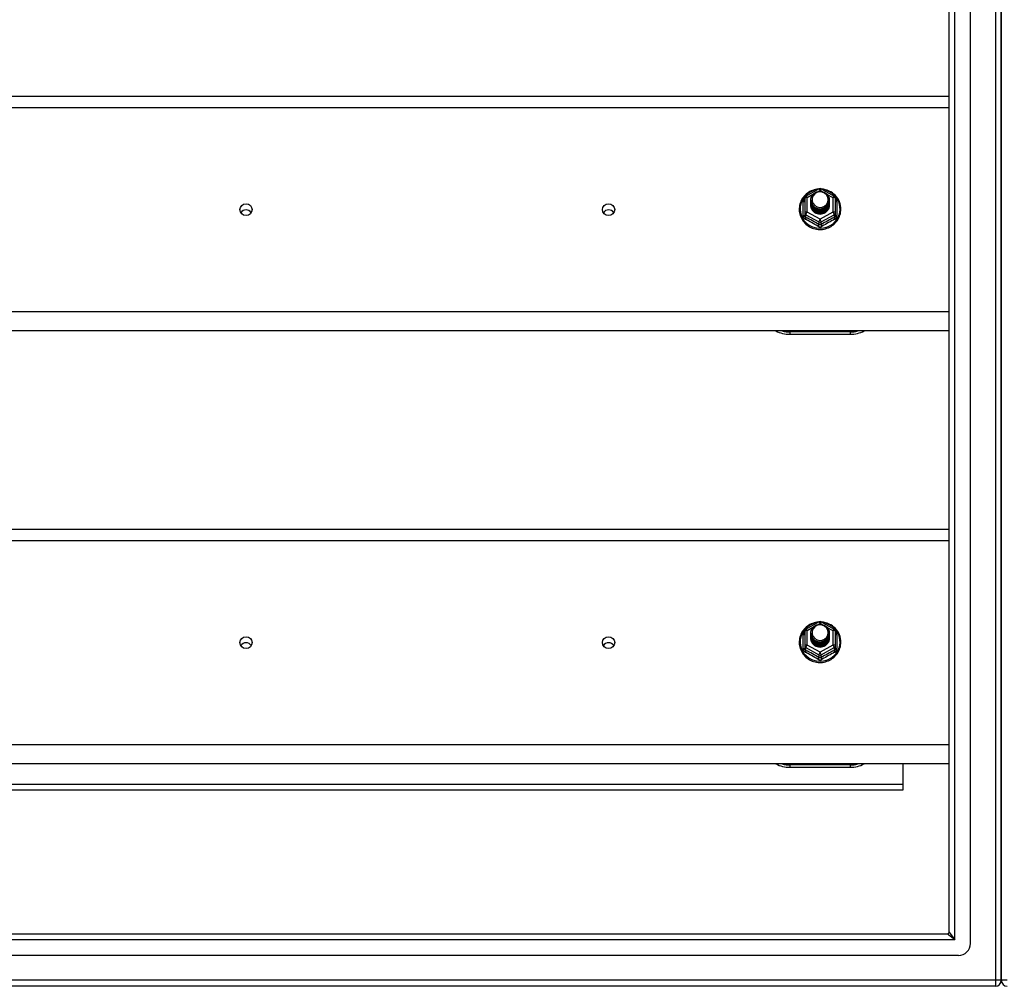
# Model space of a CAD drawing. Header units: inches. Extents: x 72 to 180, y 48 to 83.
# Tile 19 of 28: x 110 to 126, y 49 to 65. Entities that reach past the tile are written whole.
import ezdxf

# ---------------------------------------------------------------- set-up
doc = ezdxf.new("R2010")
doc.units = ezdxf.units.IN
doc.header["$MEASUREMENT"] = 0
doc.layers.add('Visible Edges(ANSI)', color=7, linetype='Continuous', lineweight=25)
doc.layers.add('Visible Tangent Edges(ANSI)', color=7, linetype='Continuous', lineweight=25)

msp = doc.modelspace()

# ---------------------------------------------------------------- linework, layer by layer
at = {"layer": 'Visible Edges(ANSI)'}
for p, q in [((125.569, 50.11), (125.569, 80.693)), ((125.215, 50.299), (125.215, 80.504)), ((126.081, 80.527), (126.081, 50.276)), ((126.081, 50.276), (126.081, 80.527)), ((94.081, 64.135), (125.215, 64.135)), ((122.847, 62.481), (123.062, 62.601)), ((123.1, 62.601), (123.314, 62.481)), ((122.827, 62.447), (122.827, 62.207)), ((122.927, 62.416), (122.927, 62.416)), ((123.234, 62.41), (123.234, 62.41)), ((123.335, 62.207), (123.335, 62.447)), ((122.927, 62.403), (122.927, 62.404)), ((122.927, 62.391), (122.927, 62.391)), ((122.927, 62.378), (122.927, 62.379)), ((122.927, 62.366), (122.927, 62.366)), ((122.927, 62.353), (122.927, 62.354)), ((122.927, 62.341), (122.927, 62.341)), ((123.234, 62.397), (123.234, 62.398)), ((123.234, 62.385), (123.234, 62.385)), ((123.234, 62.372), (123.234, 62.372)), ((123.234, 62.36), (123.234, 62.36)), ((123.234, 62.347), (123.234, 62.347)), ((122.827, 62.207), (122.827, 62.163)), ((123.063, 62.195), (123.061, 62.186)), ((123.335, 62.163), (123.335, 62.207)), ((125.215, 60.251), (94.081, 60.251)), ((122.581, 60.194), (123.581, 60.194)), ((94.081, 56.968), (125.215, 56.968)), ((122.847, 55.314), (123.062, 55.434)), ((123.1, 55.434), (123.314, 55.314)), ((122.827, 55.28), (122.827, 55.04)), ((122.927, 55.249), (122.927, 55.249)), ((123.234, 55.243), (123.234, 55.243)), ((123.335, 55.04), (123.335, 55.28)), ((122.927, 55.236), (122.927, 55.237)), ((122.927, 55.224), (122.927, 55.224)), ((122.927, 55.211), (122.927, 55.212)), ((122.927, 55.199), (122.927, 55.199)), ((122.927, 55.186), (122.927, 55.187)), ((122.927, 55.174), (122.927, 55.174)), ((123.234, 55.23), (123.234, 55.231)), ((123.234, 55.218), (123.234, 55.218)), ((123.234, 55.205), (123.234, 55.205)), ((123.234, 55.193), (123.234, 55.193)), ((123.234, 55.18), (123.234, 55.18)), ((122.827, 55.04), (122.827, 54.996)), ((123.063, 55.028), (123.061, 55.019)), ((123.335, 54.996), (123.335, 55.04)), ((125.215, 53.084), (94.081, 53.084)), ((122.581, 53.027), (123.581, 53.027)), ((124.456, 52.75), (124.456, 53.084)), ((98.706, 52.651), (124.456, 52.651)), ((124.456, 52.651), (124.456, 52.75)), ((72.978, 50.268), (125.184, 50.268)), ((126.081, 49.501), (126.081, 50.276)), ((126.081, 50.276), (126.081, 49.501)), ((125.372, 49.913), (72.789, 49.913)), ((125.982, 49.402), (72.947, 49.402))]:
    msp.add_line(p, q, dxfattribs=at)
at = {"layer": 'Visible Edges(ANSI)', "flags": 128}
for points in [[(123.055, 62.597), (123.03, 62.595), (123.006, 62.59), (122.981, 62.584), (122.958, 62.576), (122.935, 62.567), (122.913, 62.556), (122.891, 62.543), (122.871, 62.529), (122.852, 62.514), (122.833, 62.497), (122.817, 62.479), (122.801, 62.46), (122.787, 62.44), (122.775, 62.419), (122.764, 62.397), (122.755, 62.374), (122.748, 62.351), (122.742, 62.327), (122.738, 62.303), (122.736, 62.279), (122.736, 62.255), (122.737, 62.231), (122.741, 62.207), (122.746, 62.183), (122.753, 62.159), (122.761, 62.137), (122.772, 62.115), (122.784, 62.093), (122.797, 62.073), (122.812, 62.053), (122.829, 62.035), (122.846, 62.018), (122.865, 62.002), (122.885, 61.988), (122.906, 61.975), (122.928, 61.963), (122.951, 61.953), (122.975, 61.945), (122.999, 61.939), (123.023, 61.934), (123.048, 61.931), (123.073, 61.929), (123.098, 61.929), (123.123, 61.931), (123.147, 61.935), (123.171, 61.941), (123.195, 61.948), (123.219, 61.957), (123.241, 61.967), (123.263, 61.979), (123.283, 61.993), (123.303, 62.008), (123.322, 62.024), (123.339, 62.042), (123.355, 62.06), (123.369, 62.08), (123.382, 62.101), (123.394, 62.122), (123.403, 62.145), (123.411, 62.168), (123.418, 62.191), (123.422, 62.215), (123.425, 62.239), (123.426, 62.264)], [(123.426, 62.264), (123.424, 62.295), (123.42, 62.326), (123.412, 62.356), (123.402, 62.386), (123.389, 62.415), (123.373, 62.442), (123.354, 62.468), (123.334, 62.491), (123.31, 62.513), (123.285, 62.533), (123.259, 62.55), (123.23, 62.565), (123.201, 62.577), (123.17, 62.587), (123.139, 62.594), (123.107, 62.597)], [(122.948, 62.343), (122.932, 62.381), (122.927, 62.423), (122.935, 62.464), (122.955, 62.501), (122.985, 62.531), (123.023, 62.552), (123.065, 62.561), (123.109, 62.559), (123.15, 62.545), (123.186, 62.52), (123.213, 62.486), (123.23, 62.446), (123.234, 62.404), (123.226, 62.362), (123.206, 62.323), (123.176, 62.292), (123.139, 62.27), (123.096, 62.259), (123.053, 62.261), (123.011, 62.274), (122.975, 62.297), (122.948, 62.33), (122.932, 62.368), (122.927, 62.41)], [(122.927, 62.416), (122.927, 62.411), (122.927, 62.407), (122.928, 62.403), (122.928, 62.398), (122.929, 62.394), (122.93, 62.389), (122.931, 62.385), (122.932, 62.38), (122.933, 62.376), (122.934, 62.372), (122.936, 62.368), (122.937, 62.363), (122.939, 62.359), (122.941, 62.355), (122.943, 62.351), (122.945, 62.347), (122.947, 62.343), (122.95, 62.339), (122.952, 62.336), (122.955, 62.332), (122.958, 62.328), (122.961, 62.325), (122.964, 62.321), (122.967, 62.318)], [(122.965, 62.487), (122.964, 62.485), (122.962, 62.482), (122.961, 62.48), (122.96, 62.477), (122.959, 62.474), (122.958, 62.472), (122.957, 62.469), (122.956, 62.466), (122.956, 62.464), (122.955, 62.461), (122.954, 62.458), (122.953, 62.456), (122.953, 62.453), (122.952, 62.45), (122.952, 62.447), (122.952, 62.444), (122.951, 62.442), (122.951, 62.439), (122.951, 62.436), (122.951, 62.433), (122.951, 62.431), (122.951, 62.428), (122.951, 62.425), (122.951, 62.422)], [(122.951, 62.422), (122.951, 62.419), (122.951, 62.416), (122.951, 62.414), (122.951, 62.411), (122.951, 62.408), (122.951, 62.405), (122.951, 62.402), (122.952, 62.4), (122.952, 62.397), (122.953, 62.394), (122.953, 62.391), (122.954, 62.389), (122.954, 62.386), (122.955, 62.383), (122.956, 62.38), (122.957, 62.378), (122.957, 62.375), (122.958, 62.372), (122.959, 62.37), (122.96, 62.367), (122.962, 62.365), (122.963, 62.362), (122.964, 62.36), (122.965, 62.357)], [(122.967, 62.318), (122.989, 62.299), (123.016, 62.285), (123.044, 62.276), (123.074, 62.273), (123.104, 62.275), (123.133, 62.284), (123.16, 62.298), (123.183, 62.316), (123.202, 62.339), (123.215, 62.365), (123.223, 62.393), (123.225, 62.423), (123.22, 62.452), (123.21, 62.479), (123.193, 62.504), (123.172, 62.524), (123.147, 62.54), (123.119, 62.55), (123.089, 62.555), (123.059, 62.553), (123.03, 62.544), (123.004, 62.53), (122.982, 62.511), (122.965, 62.487)], [(122.927, 62.403), (122.929, 62.384), (122.932, 62.365), (122.939, 62.347), (122.948, 62.33), (122.959, 62.314), (122.972, 62.3), (122.987, 62.287), (123.004, 62.277), (123.022, 62.269), (123.041, 62.263), (123.061, 62.259), (123.081, 62.258), (123.101, 62.26), (123.12, 62.264), (123.139, 62.27), (123.158, 62.279), (123.174, 62.29), (123.189, 62.303), (123.203, 62.318), (123.214, 62.334), (123.223, 62.352), (123.229, 62.371), (123.233, 62.39), (123.234, 62.41)], [(123.234, 62.404), (123.234, 62.383), (123.23, 62.363), (123.224, 62.344), (123.216, 62.326), (123.205, 62.309), (123.191, 62.293), (123.176, 62.279), (123.159, 62.268), (123.141, 62.259), (123.121, 62.252), (123.101, 62.248), (123.081, 62.246), (123.06, 62.247), (123.04, 62.251), (123.02, 62.257), (123.002, 62.266), (122.985, 62.277), (122.97, 62.29), (122.957, 62.305), (122.946, 62.322), (122.937, 62.339), (122.931, 62.358), (122.928, 62.378), (122.927, 62.397)], [(122.927, 62.391), (122.929, 62.372), (122.932, 62.353), (122.939, 62.335), (122.948, 62.318), (122.959, 62.302), (122.972, 62.287), (122.987, 62.275), (123.004, 62.264), (123.022, 62.256), (123.041, 62.25), (123.061, 62.247), (123.081, 62.246), (123.101, 62.247), (123.12, 62.251), (123.139, 62.258), (123.158, 62.266), (123.174, 62.278), (123.189, 62.291), (123.203, 62.305), (123.214, 62.322), (123.223, 62.34), (123.229, 62.358), (123.233, 62.377), (123.234, 62.397)], [(123.234, 62.391), (123.234, 62.371), (123.23, 62.351), (123.224, 62.332), (123.216, 62.313), (123.205, 62.296), (123.191, 62.281), (123.176, 62.267), (123.159, 62.255), (123.141, 62.246), (123.121, 62.239), (123.101, 62.235), (123.081, 62.233), (123.06, 62.234), (123.04, 62.238), (123.02, 62.245), (123.002, 62.253), (122.985, 62.264), (122.97, 62.277), (122.957, 62.292), (122.946, 62.309), (122.937, 62.327), (122.931, 62.346), (122.928, 62.365), (122.927, 62.385)], [(122.927, 62.378), (122.929, 62.359), (122.932, 62.34), (122.939, 62.322), (122.948, 62.305), (122.959, 62.289), (122.972, 62.275), (122.987, 62.262), (123.004, 62.252), (123.022, 62.243), (123.041, 62.238), (123.061, 62.234), (123.081, 62.233), (123.101, 62.235), (123.12, 62.239), (123.139, 62.245), (123.158, 62.254), (123.174, 62.265), (123.189, 62.278), (123.203, 62.293), (123.214, 62.309), (123.223, 62.327), (123.229, 62.346), (123.233, 62.365), (123.234, 62.385)], [(123.234, 62.379), (123.234, 62.358), (123.23, 62.338), (123.224, 62.319), (123.216, 62.301), (123.205, 62.284), (123.191, 62.268), (123.176, 62.254), (123.159, 62.243), (123.141, 62.234), (123.121, 62.227), (123.101, 62.222), (123.081, 62.221), (123.06, 62.222), (123.04, 62.226), (123.02, 62.232), (123.002, 62.241), (122.985, 62.252), (122.97, 62.265), (122.957, 62.28), (122.946, 62.297), (122.937, 62.314), (122.931, 62.333), (122.928, 62.353), (122.927, 62.372)], [(122.927, 62.366), (122.929, 62.347), (122.932, 62.328), (122.939, 62.31), (122.948, 62.293), (122.959, 62.277), (122.972, 62.262), (122.987, 62.25), (123.004, 62.239), (123.022, 62.231), (123.041, 62.225), (123.061, 62.221), (123.081, 62.22), (123.101, 62.222), (123.12, 62.226), (123.139, 62.233), (123.158, 62.241), (123.174, 62.252), (123.189, 62.265), (123.203, 62.28), (123.214, 62.297), (123.223, 62.314), (123.229, 62.333), (123.233, 62.352), (123.234, 62.372)], [(123.234, 62.366), (123.234, 62.346), (123.23, 62.326), (123.224, 62.307), (123.216, 62.288), (123.205, 62.271), (123.191, 62.256), (123.176, 62.242), (123.159, 62.23), (123.141, 62.221), (123.121, 62.214), (123.101, 62.21), (123.081, 62.208), (123.06, 62.209), (123.04, 62.213), (123.02, 62.219), (123.002, 62.228), (122.985, 62.239), (122.97, 62.252), (122.957, 62.267), (122.946, 62.284), (122.937, 62.302), (122.931, 62.321), (122.928, 62.34), (122.927, 62.36)], [(122.927, 62.353), (122.929, 62.334), (122.932, 62.315), (122.939, 62.297), (122.948, 62.28), (122.959, 62.264), (122.972, 62.25), (122.987, 62.237), (123.004, 62.227), (123.022, 62.218), (123.041, 62.212), (123.061, 62.209), (123.081, 62.208), (123.101, 62.209), (123.12, 62.213), (123.139, 62.22), (123.158, 62.229), (123.174, 62.24), (123.189, 62.253), (123.203, 62.268), (123.214, 62.284), (123.223, 62.302), (123.229, 62.321), (123.233, 62.34), (123.234, 62.36)], [(123.234, 62.353), (123.234, 62.333), (123.23, 62.313), (123.224, 62.294), (123.216, 62.276), (123.205, 62.259), (123.191, 62.243), (123.176, 62.229), (123.159, 62.218), (123.141, 62.208), (123.121, 62.202), (123.101, 62.197), (123.081, 62.196), (123.06, 62.197), (123.04, 62.201), (123.02, 62.207), (123.002, 62.216), (122.985, 62.227), (122.97, 62.24), (122.957, 62.255), (122.946, 62.271), (122.937, 62.289), (122.931, 62.308), (122.928, 62.328), (122.927, 62.347)], [(122.927, 62.341), (122.929, 62.322), (122.932, 62.303), (122.939, 62.285), (122.948, 62.268), (122.959, 62.252), (122.972, 62.237), (122.987, 62.225), (123.004, 62.214), (123.022, 62.206), (123.041, 62.2), (123.061, 62.196), (123.081, 62.195), (123.101, 62.197), (123.12, 62.201), (123.139, 62.207), (123.158, 62.216), (123.174, 62.227), (123.189, 62.24), (123.203, 62.255), (123.214, 62.272), (123.223, 62.289), (123.229, 62.308), (123.233, 62.327), (123.234, 62.347)], [(123.061, 62.186), (123.053, 62.187), (123.045, 62.189), (123.037, 62.191), (123.029, 62.194), (123.022, 62.197), (123.014, 62.2), (123.007, 62.204), (123, 62.208), (122.993, 62.212), (122.987, 62.217), (122.98, 62.222), (122.974, 62.227), (122.969, 62.233), (122.963, 62.239), (122.958, 62.245), (122.954, 62.252), (122.949, 62.259), (122.945, 62.265), (122.942, 62.273), (122.939, 62.28), (122.936, 62.287), (122.934, 62.295), (122.932, 62.303), (122.931, 62.31)], [(122.965, 62.357), (122.965, 62.356), (122.964, 62.356), (122.963, 62.355), (122.962, 62.355), (122.962, 62.354), (122.961, 62.353), (122.96, 62.353), (122.96, 62.352), (122.959, 62.352), (122.958, 62.351), (122.957, 62.35), (122.957, 62.35), (122.956, 62.349), (122.955, 62.349), (122.955, 62.348), (122.954, 62.347), (122.953, 62.347), (122.952, 62.346), (122.952, 62.346), (122.951, 62.345), (122.95, 62.344), (122.95, 62.344), (122.949, 62.343), (122.948, 62.343)], [(123.055, 55.43), (123.03, 55.428), (123.006, 55.423), (122.981, 55.417), (122.958, 55.409), (122.935, 55.4), (122.913, 55.389), (122.891, 55.376), (122.871, 55.362), (122.852, 55.347), (122.833, 55.33), (122.817, 55.312), (122.801, 55.293), (122.787, 55.273), (122.775, 55.252), (122.764, 55.23), (122.755, 55.207), (122.748, 55.184), (122.742, 55.16), (122.738, 55.136), (122.736, 55.112), (122.736, 55.088), (122.737, 55.064), (122.741, 55.04), (122.746, 55.016), (122.753, 54.992), (122.761, 54.97), (122.772, 54.948), (122.784, 54.926), (122.797, 54.906), (122.812, 54.886), (122.829, 54.868), (122.846, 54.851), (122.865, 54.835), (122.885, 54.821), (122.906, 54.808), (122.928, 54.796), (122.951, 54.786), (122.975, 54.778), (122.999, 54.772), (123.023, 54.767), (123.048, 54.764), (123.073, 54.762), (123.098, 54.762), (123.123, 54.764), (123.147, 54.768), (123.171, 54.774), (123.195, 54.781), (123.219, 54.79), (123.241, 54.8), (123.263, 54.812), (123.283, 54.826), (123.303, 54.841), (123.322, 54.857), (123.339, 54.875), (123.355, 54.893), (123.369, 54.913), (123.382, 54.934), (123.394, 54.955), (123.403, 54.978), (123.411, 55.001), (123.418, 55.024), (123.422, 55.048), (123.425, 55.072), (123.426, 55.097)], [(123.426, 55.097), (123.424, 55.128), (123.42, 55.159), (123.412, 55.189), (123.402, 55.219), (123.389, 55.248), (123.373, 55.275), (123.354, 55.301), (123.334, 55.324), (123.31, 55.346), (123.285, 55.366), (123.259, 55.383), (123.23, 55.398), (123.201, 55.41), (123.17, 55.42), (123.139, 55.427), (123.107, 55.43)], [(122.948, 55.176), (122.932, 55.214), (122.927, 55.256), (122.935, 55.297), (122.955, 55.334), (122.985, 55.364), (123.023, 55.385), (123.065, 55.394), (123.109, 55.392), (123.15, 55.378), (123.186, 55.353), (123.213, 55.319), (123.23, 55.279), (123.234, 55.237), (123.226, 55.195), (123.206, 55.156), (123.176, 55.125), (123.139, 55.103), (123.096, 55.092), (123.053, 55.094), (123.011, 55.107), (122.975, 55.13), (122.948, 55.163), (122.932, 55.201), (122.927, 55.243)], [(122.927, 55.249), (122.927, 55.244), (122.927, 55.24), (122.928, 55.236), (122.928, 55.231), (122.929, 55.227), (122.93, 55.222), (122.931, 55.218), (122.932, 55.213), (122.933, 55.209), (122.934, 55.205), (122.936, 55.201), (122.937, 55.196), (122.939, 55.192), (122.941, 55.188), (122.943, 55.184), (122.945, 55.18), (122.947, 55.176), (122.95, 55.172), (122.952, 55.169), (122.955, 55.165), (122.958, 55.161), (122.961, 55.158), (122.964, 55.154), (122.967, 55.151)], [(122.927, 55.236), (122.929, 55.217), (122.932, 55.198), (122.939, 55.18), (122.948, 55.163), (122.959, 55.147), (122.972, 55.133), (122.987, 55.12), (123.004, 55.11), (123.022, 55.102), (123.041, 55.096), (123.061, 55.092), (123.081, 55.091), (123.101, 55.093), (123.12, 55.097), (123.139, 55.103), (123.158, 55.112), (123.174, 55.123), (123.189, 55.136), (123.203, 55.151), (123.214, 55.167), (123.223, 55.185), (123.229, 55.204), (123.233, 55.223), (123.234, 55.243)], [(122.965, 55.32), (122.964, 55.318), (122.962, 55.315), (122.961, 55.313), (122.96, 55.31), (122.959, 55.307), (122.958, 55.305), (122.957, 55.302), (122.956, 55.299), (122.956, 55.297), (122.955, 55.294), (122.954, 55.291), (122.953, 55.289), (122.953, 55.286), (122.952, 55.283), (122.952, 55.28), (122.952, 55.277), (122.951, 55.275), (122.951, 55.272), (122.951, 55.269), (122.951, 55.266), (122.951, 55.264), (122.951, 55.261), (122.951, 55.258), (122.951, 55.255)], [(122.951, 55.255), (122.951, 55.252), (122.951, 55.249), (122.951, 55.247), (122.951, 55.244), (122.951, 55.241), (122.951, 55.238), (122.951, 55.235), (122.952, 55.233), (122.952, 55.23), (122.953, 55.227), (122.953, 55.224), (122.954, 55.222), (122.954, 55.219), (122.955, 55.216), (122.956, 55.213), (122.957, 55.211), (122.957, 55.208), (122.958, 55.205), (122.959, 55.203), (122.96, 55.2), (122.962, 55.198), (122.963, 55.195), (122.964, 55.193), (122.965, 55.19)], [(122.967, 55.151), (122.989, 55.132), (123.016, 55.118), (123.044, 55.109), (123.074, 55.106), (123.104, 55.108), (123.133, 55.117), (123.16, 55.131), (123.183, 55.149), (123.202, 55.172), (123.215, 55.198), (123.223, 55.226), (123.225, 55.256), (123.22, 55.285), (123.21, 55.312), (123.193, 55.337), (123.172, 55.357), (123.147, 55.373), (123.119, 55.383), (123.089, 55.388), (123.059, 55.386), (123.03, 55.377), (123.004, 55.363), (122.982, 55.344), (122.965, 55.32)], [(123.234, 55.237), (123.234, 55.216), (123.23, 55.196), (123.224, 55.177), (123.216, 55.159), (123.205, 55.142), (123.191, 55.126), (123.176, 55.112), (123.159, 55.101), (123.141, 55.092), (123.121, 55.085), (123.101, 55.081), (123.081, 55.079), (123.06, 55.08), (123.04, 55.084), (123.02, 55.09), (123.002, 55.099), (122.985, 55.11), (122.97, 55.123), (122.957, 55.138), (122.946, 55.155), (122.937, 55.172), (122.931, 55.191), (122.928, 55.211), (122.927, 55.23)], [(122.927, 55.224), (122.929, 55.205), (122.932, 55.186), (122.939, 55.168), (122.948, 55.151), (122.959, 55.135), (122.972, 55.12), (122.987, 55.108), (123.004, 55.097), (123.022, 55.089), (123.041, 55.083), (123.061, 55.08), (123.081, 55.079), (123.101, 55.08), (123.12, 55.084), (123.139, 55.091), (123.158, 55.099), (123.174, 55.111), (123.189, 55.124), (123.203, 55.138), (123.214, 55.155), (123.223, 55.173), (123.229, 55.191), (123.233, 55.21), (123.234, 55.23)], [(123.234, 55.224), (123.234, 55.204), (123.23, 55.184), (123.224, 55.165), (123.216, 55.146), (123.205, 55.129), (123.191, 55.114), (123.176, 55.1), (123.159, 55.088), (123.141, 55.079), (123.121, 55.072), (123.101, 55.068), (123.081, 55.066), (123.06, 55.067), (123.04, 55.071), (123.02, 55.078), (123.002, 55.086), (122.985, 55.097), (122.97, 55.11), (122.957, 55.125), (122.946, 55.142), (122.937, 55.16), (122.931, 55.179), (122.928, 55.198), (122.927, 55.218)], [(122.927, 55.211), (122.929, 55.192), (122.932, 55.173), (122.939, 55.155), (122.948, 55.138), (122.959, 55.122), (122.972, 55.108), (122.987, 55.095), (123.004, 55.085), (123.022, 55.076), (123.041, 55.071), (123.061, 55.067), (123.081, 55.066), (123.101, 55.068), (123.12, 55.072), (123.139, 55.078), (123.158, 55.087), (123.174, 55.098), (123.189, 55.111), (123.203, 55.126), (123.214, 55.142), (123.223, 55.16), (123.229, 55.179), (123.233, 55.198), (123.234, 55.218)], [(123.234, 55.212), (123.234, 55.191), (123.23, 55.171), (123.224, 55.152), (123.216, 55.134), (123.205, 55.117), (123.191, 55.101), (123.176, 55.087), (123.159, 55.076), (123.141, 55.067), (123.121, 55.06), (123.101, 55.055), (123.081, 55.054), (123.06, 55.055), (123.04, 55.059), (123.02, 55.065), (123.002, 55.074), (122.985, 55.085), (122.97, 55.098), (122.957, 55.113), (122.946, 55.13), (122.937, 55.147), (122.931, 55.166), (122.928, 55.186), (122.927, 55.205)], [(122.927, 55.199), (122.929, 55.18), (122.932, 55.161), (122.939, 55.143), (122.948, 55.126), (122.959, 55.11), (122.972, 55.095), (122.987, 55.083), (123.004, 55.072), (123.022, 55.064), (123.041, 55.058), (123.061, 55.054), (123.081, 55.053), (123.101, 55.055), (123.12, 55.059), (123.139, 55.066), (123.158, 55.074), (123.174, 55.085), (123.189, 55.098), (123.203, 55.113), (123.214, 55.13), (123.223, 55.147), (123.229, 55.166), (123.233, 55.185), (123.234, 55.205)], [(123.234, 55.199), (123.234, 55.179), (123.23, 55.159), (123.224, 55.14), (123.216, 55.121), (123.205, 55.104), (123.191, 55.089), (123.176, 55.075), (123.159, 55.063), (123.141, 55.054), (123.121, 55.047), (123.101, 55.043), (123.081, 55.041), (123.06, 55.042), (123.04, 55.046), (123.02, 55.052), (123.002, 55.061), (122.985, 55.072), (122.97, 55.085), (122.957, 55.1), (122.946, 55.117), (122.937, 55.135), (122.931, 55.154), (122.928, 55.173), (122.927, 55.193)], [(122.927, 55.186), (122.929, 55.167), (122.932, 55.148), (122.939, 55.13), (122.948, 55.113), (122.959, 55.097), (122.972, 55.083), (122.987, 55.07), (123.004, 55.06), (123.022, 55.051), (123.041, 55.045), (123.061, 55.042), (123.081, 55.041), (123.101, 55.042), (123.12, 55.046), (123.139, 55.053), (123.158, 55.062), (123.174, 55.073), (123.189, 55.086), (123.203, 55.101), (123.214, 55.117), (123.223, 55.135), (123.229, 55.154), (123.233, 55.173), (123.234, 55.193)], [(123.234, 55.186), (123.234, 55.166), (123.23, 55.146), (123.224, 55.127), (123.216, 55.109), (123.205, 55.092), (123.191, 55.076), (123.176, 55.062), (123.159, 55.051), (123.141, 55.041), (123.121, 55.035), (123.101, 55.03), (123.081, 55.029), (123.06, 55.03), (123.04, 55.034), (123.02, 55.04), (123.002, 55.049), (122.985, 55.06), (122.97, 55.073), (122.957, 55.088), (122.946, 55.104), (122.937, 55.122), (122.931, 55.141), (122.928, 55.161), (122.927, 55.18)], [(122.927, 55.174), (122.929, 55.155), (122.932, 55.136), (122.939, 55.118), (122.948, 55.101), (122.959, 55.085), (122.972, 55.07), (122.987, 55.058), (123.004, 55.047), (123.022, 55.039), (123.041, 55.033), (123.061, 55.029), (123.081, 55.028), (123.101, 55.03), (123.12, 55.034), (123.139, 55.04), (123.158, 55.049), (123.174, 55.06), (123.189, 55.073), (123.203, 55.088), (123.214, 55.105), (123.223, 55.122), (123.229, 55.141), (123.233, 55.16), (123.234, 55.18)], [(123.061, 55.019), (123.053, 55.02), (123.045, 55.022), (123.037, 55.024), (123.029, 55.027), (123.022, 55.03), (123.014, 55.033), (123.007, 55.037), (123, 55.041), (122.993, 55.045), (122.987, 55.05), (122.98, 55.055), (122.974, 55.06), (122.969, 55.066), (122.963, 55.072), (122.958, 55.078), (122.954, 55.085), (122.949, 55.092), (122.945, 55.098), (122.942, 55.106), (122.939, 55.113), (122.936, 55.12), (122.934, 55.128), (122.932, 55.136), (122.931, 55.143)], [(122.965, 55.19), (122.965, 55.189), (122.964, 55.189), (122.963, 55.188), (122.962, 55.188), (122.962, 55.187), (122.961, 55.186), (122.96, 55.186), (122.96, 55.185), (122.959, 55.185), (122.958, 55.184), (122.957, 55.183), (122.957, 55.183), (122.956, 55.182), (122.955, 55.182), (122.955, 55.181), (122.954, 55.18), (122.953, 55.18), (122.952, 55.179), (122.952, 55.179), (122.951, 55.178), (122.95, 55.177), (122.95, 55.177), (122.949, 55.176), (122.948, 55.176)]]:
    msp.add_lwpolyline(points, dxfattribs=at)
at = {"layer": 'Visible Edges(ANSI)'}
for centre, radius, start, end in [((123.081, 62.567), 0.0394, 60.8255, 119.1745), ((122.866, 62.447), 0.0394, 119.1745, 180), ((123.295, 62.447), 0.0394, 0, 60.8255), ((122.581, 60.694), 0.5, 242.5014, 270), ((123.581, 60.694), 0.5, 270, 297.4986), ((123.081, 55.4), 0.0394, 60.8255, 119.1745), ((122.866, 55.28), 0.0394, 119.1745, 180), ((123.295, 55.28), 0.0394, 0, 60.8255), ((122.581, 53.527), 0.5, 242.5014, 270), ((123.581, 53.527), 0.5, 270, 297.4986), ((125.184, 50.299), 0.031, 270, 0), ((125.372, 50.11), 0.197, 270, 0), ((125.982, 49.501), 0.099, 270, 0), ((126.18, 49.501), 0.099, 180, 270)]:
    msp.add_arc(centre, radius, start, end, dxfattribs=at)
for centre, major_axis, start_param, end_param in [((123.081, 62.422), (0.134, 0), 3.671471, 8.899926), ((113.581, 62.157), (-0.1, 0), 3.68386, 5.740918), ((119.581, 62.157), (-0.1, 0), 3.68386, 5.740918), ((123.081, 62.337), (-0.158, 0), 6.032414, 9.675269), ((123.081, 62.417), (0.154, 0), 3.669461, 3.875388), ((123.081, 55.255), (0.134, 0), 3.671471, 8.899926), ((113.581, 54.991), (-0.101, 0), 3.68386, 5.740918), ((119.581, 54.991), (-0.101, 0), 3.68386, 5.740918), ((123.081, 55.17), (-0.158, 0), 6.032414, 9.675269), ((123.081, 55.25), (0.154, 0), 3.669461, 3.875388)]:
    msp.add_ellipse(centre, major_axis=major_axis, ratio=0.966998, start_param=start_param, end_param=end_param, dxfattribs=at)
for centre in [(113.581, 62.257), (119.581, 62.257), (113.581, 55.091), (119.581, 55.091)]:
    msp.add_ellipse(centre, major_axis=(-0.101, 0), ratio=0.966998, dxfattribs=at)
at = {"layer": 'Visible Tangent Edges(ANSI)'}
for p, q in [((125.982, 81.303), (125.982, 49.501)), ((125.314, 50.169), (125.314, 80.634)), ((94.081, 63.949), (125.215, 63.949)), ((123.049, 62.559), (123.081, 62.577)), ((123.081, 62.577), (123.115, 62.557)), ((122.866, 62.457), (122.964, 62.512)), ((122.866, 62.217), (122.866, 62.457)), ((123.19, 62.515), (123.295, 62.457)), ((123.295, 62.457), (123.295, 62.217)), ((122.803, 62.16), (122.803, 62.387)), ((123.359, 62.387), (123.359, 62.16)), ((122.846, 62.174), (123.061, 62.055)), ((122.846, 62.13), (122.846, 62.174)), ((123.081, 62.098), (122.866, 62.217)), ((123.295, 62.217), (123.081, 62.098)), ((123.1, 62.055), (123.315, 62.174)), ((123.315, 62.174), (123.315, 62.13)), ((123.061, 62.055), (123.061, 62.01)), ((123.1, 62.01), (123.1, 62.055)), ((125.215, 60.565), (94.081, 60.565)), ((123.581, 60.234), (122.581, 60.234)), ((122.581, 60.234), (122.581, 60.194)), ((123.581, 60.234), (123.581, 60.194)), ((94.081, 56.782), (125.215, 56.782)), ((123.049, 55.392), (123.081, 55.41)), ((123.081, 55.41), (123.115, 55.39)), ((122.866, 55.29), (122.964, 55.345)), ((122.866, 55.05), (122.866, 55.29)), ((123.19, 55.348), (123.295, 55.29)), ((123.295, 55.29), (123.295, 55.05)), ((122.803, 54.993), (122.803, 55.22)), ((123.359, 55.22), (123.359, 54.993)), ((122.846, 55.007), (123.061, 54.888)), ((122.846, 54.963), (122.846, 55.007)), ((123.081, 54.931), (122.866, 55.05)), ((123.295, 55.05), (123.081, 54.931)), ((123.1, 54.888), (123.315, 55.007)), ((123.315, 55.007), (123.315, 54.963)), ((123.061, 54.888), (123.061, 54.843)), ((123.1, 54.843), (123.1, 54.888)), ((125.215, 53.398), (94.081, 53.398)), ((123.581, 53.067), (122.581, 53.067)), ((122.581, 53.067), (122.581, 53.027)), ((123.581, 53.067), (123.581, 53.027)), ((98.706, 52.75), (124.456, 52.75)), ((125.314, 50.169), (125.184, 50.268)), ((125.215, 50.299), (125.314, 50.169)), ((125.314, 50.169), (72.848, 50.169)), ((125.982, 49.501), (72.18, 49.501)), ((125.982, 49.501), (125.982, 49.402)), ((126.081, 49.501), (125.982, 49.501)), ((126.18, 49.501), (126.081, 49.501))]:
    msp.add_line(p, q, dxfattribs=at)
at = {"layer": 'Visible Tangent Edges(ANSI)', "flags": 128}
for points in [[(122.827, 62.439), (122.825, 62.438), (122.823, 62.436), (122.821, 62.434), (122.82, 62.432), (122.818, 62.43), (122.817, 62.428), (122.815, 62.426), (122.814, 62.424), (122.812, 62.422), (122.811, 62.419), (122.81, 62.417), (122.809, 62.415), (122.808, 62.413), (122.807, 62.41), (122.806, 62.408), (122.805, 62.406), (122.805, 62.403), (122.804, 62.401), (122.804, 62.399), (122.803, 62.396), (122.803, 62.394), (122.803, 62.391), (122.803, 62.389), (122.803, 62.387)], [(123.359, 62.387), (123.359, 62.389), (123.359, 62.391), (123.359, 62.394), (123.358, 62.396), (123.358, 62.399), (123.357, 62.401), (123.357, 62.403), (123.356, 62.406), (123.355, 62.408), (123.355, 62.41), (123.354, 62.413), (123.353, 62.415), (123.352, 62.417), (123.35, 62.419), (123.349, 62.422), (123.348, 62.424), (123.346, 62.426), (123.345, 62.428), (123.343, 62.43), (123.342, 62.432), (123.34, 62.434), (123.338, 62.436), (123.337, 62.438), (123.335, 62.439)], [(122.803, 62.16), (122.803, 62.156), (122.803, 62.153), (122.803, 62.15), (122.804, 62.147), (122.804, 62.143), (122.805, 62.14), (122.806, 62.137), (122.807, 62.134), (122.808, 62.131), (122.81, 62.128), (122.811, 62.125), (122.813, 62.123), (122.814, 62.12), (122.816, 62.117), (122.818, 62.115), (122.82, 62.112), (122.822, 62.11), (122.825, 62.108), (122.827, 62.106), (122.829, 62.104), (122.832, 62.102), (122.834, 62.1), (122.837, 62.099), (122.84, 62.097)], [(122.846, 62.13), (122.845, 62.13), (122.844, 62.131), (122.842, 62.132), (122.841, 62.133), (122.84, 62.134), (122.838, 62.135), (122.837, 62.136), (122.836, 62.137), (122.835, 62.138), (122.834, 62.14), (122.833, 62.141), (122.832, 62.142), (122.831, 62.144), (122.83, 62.145), (122.83, 62.147), (122.829, 62.149), (122.829, 62.15), (122.828, 62.152), (122.828, 62.154), (122.827, 62.155), (122.827, 62.157), (122.827, 62.159), (122.827, 62.161), (122.827, 62.163)], [(123.335, 62.163), (123.335, 62.161), (123.335, 62.159), (123.334, 62.157), (123.334, 62.155), (123.334, 62.154), (123.333, 62.152), (123.333, 62.15), (123.332, 62.149), (123.332, 62.147), (123.331, 62.145), (123.33, 62.144), (123.329, 62.142), (123.328, 62.141), (123.328, 62.14), (123.327, 62.138), (123.325, 62.137), (123.324, 62.136), (123.323, 62.135), (123.322, 62.134), (123.321, 62.133), (123.319, 62.132), (123.318, 62.131), (123.316, 62.13), (123.315, 62.13)], [(123.322, 62.097), (123.324, 62.099), (123.327, 62.1), (123.33, 62.102), (123.332, 62.104), (123.335, 62.106), (123.337, 62.108), (123.339, 62.11), (123.341, 62.112), (123.343, 62.115), (123.345, 62.117), (123.347, 62.12), (123.349, 62.123), (123.35, 62.125), (123.352, 62.128), (123.353, 62.131), (123.354, 62.134), (123.355, 62.137), (123.356, 62.14), (123.357, 62.143), (123.358, 62.147), (123.358, 62.15), (123.359, 62.153), (123.359, 62.156), (123.359, 62.16)], [(123.043, 61.983), (123.046, 61.982), (123.049, 61.98), (123.052, 61.979), (123.055, 61.978), (123.058, 61.977), (123.061, 61.976), (123.065, 61.975), (123.068, 61.974), (123.071, 61.974), (123.074, 61.973), (123.077, 61.973), (123.081, 61.973), (123.084, 61.973), (123.087, 61.973), (123.091, 61.974), (123.094, 61.974), (123.097, 61.975), (123.1, 61.976), (123.103, 61.977), (123.106, 61.978), (123.109, 61.979), (123.112, 61.98), (123.115, 61.982), (123.118, 61.983)], [(123.1, 62.01), (123.099, 62.009), (123.097, 62.008), (123.096, 62.007), (123.094, 62.006), (123.093, 62.006), (123.091, 62.005), (123.089, 62.005), (123.088, 62.004), (123.086, 62.004), (123.084, 62.004), (123.082, 62.004), (123.081, 62.004), (123.079, 62.004), (123.077, 62.004), (123.076, 62.004), (123.074, 62.004), (123.072, 62.005), (123.071, 62.005), (123.069, 62.006), (123.067, 62.006), (123.066, 62.007), (123.064, 62.008), (123.063, 62.009), (123.061, 62.01)], [(122.827, 55.272), (122.825, 55.271), (122.823, 55.269), (122.821, 55.267), (122.82, 55.265), (122.818, 55.263), (122.817, 55.261), (122.815, 55.259), (122.814, 55.257), (122.812, 55.255), (122.811, 55.252), (122.81, 55.25), (122.809, 55.248), (122.808, 55.246), (122.807, 55.243), (122.806, 55.241), (122.805, 55.239), (122.805, 55.236), (122.804, 55.234), (122.804, 55.232), (122.803, 55.229), (122.803, 55.227), (122.803, 55.224), (122.803, 55.222), (122.803, 55.22)], [(123.359, 55.22), (123.359, 55.222), (123.359, 55.224), (123.359, 55.227), (123.358, 55.229), (123.358, 55.232), (123.357, 55.234), (123.357, 55.236), (123.356, 55.239), (123.355, 55.241), (123.355, 55.243), (123.354, 55.246), (123.353, 55.248), (123.352, 55.25), (123.35, 55.252), (123.349, 55.255), (123.348, 55.257), (123.346, 55.259), (123.345, 55.261), (123.343, 55.263), (123.342, 55.265), (123.34, 55.267), (123.338, 55.269), (123.337, 55.271), (123.335, 55.272)], [(122.803, 54.993), (122.803, 54.989), (122.803, 54.986), (122.803, 54.983), (122.804, 54.98), (122.804, 54.976), (122.805, 54.973), (122.806, 54.97), (122.807, 54.967), (122.808, 54.964), (122.81, 54.961), (122.811, 54.958), (122.813, 54.956), (122.814, 54.953), (122.816, 54.95), (122.818, 54.948), (122.82, 54.945), (122.822, 54.943), (122.825, 54.941), (122.827, 54.939), (122.829, 54.937), (122.832, 54.935), (122.834, 54.933), (122.837, 54.932), (122.84, 54.93)], [(122.846, 54.963), (122.845, 54.963), (122.844, 54.964), (122.842, 54.965), (122.841, 54.966), (122.84, 54.967), (122.838, 54.968), (122.837, 54.969), (122.836, 54.97), (122.835, 54.971), (122.834, 54.973), (122.833, 54.974), (122.832, 54.975), (122.831, 54.977), (122.83, 54.978), (122.83, 54.98), (122.829, 54.982), (122.829, 54.983), (122.828, 54.985), (122.828, 54.987), (122.827, 54.988), (122.827, 54.99), (122.827, 54.992), (122.827, 54.994), (122.827, 54.996)], [(123.335, 54.996), (123.335, 54.994), (123.335, 54.992), (123.334, 54.99), (123.334, 54.988), (123.334, 54.987), (123.333, 54.985), (123.333, 54.983), (123.332, 54.982), (123.332, 54.98), (123.331, 54.978), (123.33, 54.977), (123.329, 54.975), (123.328, 54.974), (123.328, 54.973), (123.327, 54.971), (123.325, 54.97), (123.324, 54.969), (123.323, 54.968), (123.322, 54.967), (123.321, 54.966), (123.319, 54.965), (123.318, 54.964), (123.316, 54.963), (123.315, 54.963)], [(123.322, 54.93), (123.324, 54.932), (123.327, 54.933), (123.33, 54.935), (123.332, 54.937), (123.335, 54.939), (123.337, 54.941), (123.339, 54.943), (123.341, 54.945), (123.343, 54.948), (123.345, 54.95), (123.347, 54.953), (123.349, 54.956), (123.35, 54.958), (123.352, 54.961), (123.353, 54.964), (123.354, 54.967), (123.355, 54.97), (123.356, 54.973), (123.357, 54.976), (123.358, 54.98), (123.358, 54.983), (123.359, 54.986), (123.359, 54.989), (123.359, 54.993)], [(123.043, 54.816), (123.046, 54.815), (123.049, 54.813), (123.052, 54.812), (123.055, 54.811), (123.058, 54.81), (123.061, 54.809), (123.065, 54.808), (123.068, 54.807), (123.071, 54.807), (123.074, 54.806), (123.077, 54.806), (123.081, 54.806), (123.084, 54.806), (123.087, 54.806), (123.091, 54.807), (123.094, 54.807), (123.097, 54.808), (123.1, 54.809), (123.103, 54.81), (123.106, 54.811), (123.109, 54.812), (123.112, 54.813), (123.115, 54.815), (123.118, 54.816)], [(123.1, 54.843), (123.099, 54.842), (123.097, 54.841), (123.096, 54.84), (123.094, 54.839), (123.093, 54.839), (123.091, 54.838), (123.089, 54.838), (123.088, 54.837), (123.086, 54.837), (123.084, 54.837), (123.082, 54.837), (123.081, 54.837), (123.079, 54.837), (123.077, 54.837), (123.076, 54.837), (123.074, 54.837), (123.072, 54.838), (123.071, 54.838), (123.069, 54.839), (123.067, 54.839), (123.066, 54.84), (123.064, 54.841), (123.063, 54.842), (123.061, 54.843)]]:
    msp.add_lwpolyline(points, dxfattribs=at)
at = {"layer": 'Visible Tangent Edges(ANSI)'}
for centre, start, end in [((122.581, 60.702), 254.5326, 270), ((123.581, 60.702), 270, 285.4674), ((122.581, 53.535), 254.5326, 270), ((123.581, 53.535), 270, 285.4674)]:
    msp.add_arc(centre, 0.469, start, end, dxfattribs=at)
for centre, major_axis, ratio, start_param, end_param in [((123.081, 62.27), (0.331, 0), 0.966998, 1.708073, 7.716705), ((123.081, 62.567), (-0.0192, 0.0344), 0.127392, 4.936728, 6.283185), ((123.081, 62.567), (0.0192, 0.0344), 0.127392, 0, 1.346458), ((122.866, 62.447), (-0.0394, 0), 0.254784, 4.712389, 6.283185), ((122.866, 62.447), (-0.0192, 0.0344), 0.127392, 4.936728, 6.283185), ((123.295, 62.447), (0.0192, 0.0344), 0.127392, 0, 1.346458), ((123.295, 62.447), (0.0394, 0), 0.254784, 0, 1.570796), ((122.787, 62.402), (0.0394, 0), 0.420933, 5.107073, 6.283185), ((123.374, 62.402), (-0.0394, 0), 0.420933, 0, 1.176113), ((122.787, 62.163), (0.0394, 0), 0.080687, 5.107073, 6.283185), ((122.866, 62.207), (-0.0394, 0), 0.254784, 4.712389, 6.283185), ((122.866, 62.207), (-0.0394, 0), 0.966998, 0, 1.047198), ((122.827, 62.097), (0.0178, 0.0351), 0.295528, 4.874003, 6.050115), ((122.942, 61.873), (0.573, -0.342), 0.220649, 1.524932, 1.878631), ((122.866, 62.207), (-0.0192, -0.0344), 0.127392, 4.48805, 6.058847), ((122.954, 61.893), (-0.605, 0.361), 0.220649, 4.666525, 5.020223), ((123.081, 62.088), (-0.0192, -0.0344), 0.127392, 4.48805, 6.058847), ((123.081, 62.088), (0.0192, -0.0344), 0.127392, 0.224339, 1.795135), ((123.208, 61.893), (-0.605, -0.361), 0.220649, 4.404555, 4.758253), ((123.22, 61.873), (0.573, 0.342), 0.220649, 1.262962, 1.61666), ((123.295, 62.207), (0.0394, 0), 0.254784, 0, 1.570796), ((123.295, 62.207), (0.0192, -0.0344), 0.127392, 0.224339, 1.795135), ((123.335, 62.097), (-0.0178, 0.0351), 0.295528, 0.23307, 1.409183), ((123.295, 62.207), (0.0394, 0), 0.966998, 5.235988, 6.283185), ((123.374, 62.163), (-0.0394, 0), 0.080687, 0, 1.176113), ((123.041, 61.977), (0.0205, 0.0336), 0.044718, 0.222707, 1.398819), ((123.081, 62.088), (0.0394, 0), 0.966998, 4.18879, 5.235988), ((123.12, 61.977), (-0.0205, 0.0336), 0.044718, 4.884366, 6.060479), ((123.081, 55.103), (0.331, 0), 0.966998, 1.708073, 7.716705), ((123.081, 55.4), (-0.0192, 0.0344), 0.127392, 4.936728, 6.283185), ((123.081, 55.4), (0.0192, 0.0344), 0.127392, 0, 1.346458), ((122.866, 55.28), (-0.0394, 0), 0.254784, 4.712389, 6.283185), ((122.866, 55.28), (-0.0192, 0.0344), 0.127392, 4.936728, 6.283185), ((123.295, 55.28), (0.0192, 0.0344), 0.127392, 0, 1.346458), ((123.295, 55.28), (0.0394, 0), 0.254784, 0, 1.570796), ((122.787, 55.235), (0.0394, 0), 0.420933, 5.107073, 6.283185), ((123.374, 55.235), (-0.0394, 0), 0.420933, 0, 1.176113), ((122.787, 54.996), (0.0394, 0), 0.080687, 5.107073, 6.283185), ((122.866, 55.04), (-0.0394, 0), 0.254784, 4.712389, 6.283185), ((122.866, 55.04), (-0.0394, 0), 0.966998, 0, 1.047198), ((122.827, 54.93), (0.0178, 0.0351), 0.295528, 4.874003, 6.050115), ((122.942, 54.706), (0.573, -0.342), 0.220649, 1.524932, 1.878631), ((122.866, 55.04), (-0.0192, -0.0344), 0.127392, 4.48805, 6.058847), ((122.954, 54.726), (-0.605, 0.361), 0.220649, 4.666525, 5.020223), ((123.081, 54.921), (-0.0192, -0.0344), 0.127392, 4.48805, 6.058847), ((123.081, 54.921), (0.0192, -0.0344), 0.127392, 0.224339, 1.795135), ((123.208, 54.726), (-0.605, -0.361), 0.220649, 4.404555, 4.758253), ((123.22, 54.706), (0.573, 0.342), 0.220649, 1.262962, 1.61666), ((123.295, 55.04), (0.0394, 0), 0.254784, 0, 1.570796), ((123.295, 55.04), (0.0192, -0.0344), 0.127392, 0.224339, 1.795135), ((123.335, 54.93), (-0.0178, 0.0351), 0.295528, 0.23307, 1.409183), ((123.295, 55.04), (0.0394, 0), 0.966998, 5.235988, 6.283185), ((123.374, 54.996), (-0.0394, 0), 0.080687, 0, 1.176113), ((123.041, 54.81), (0.0205, 0.0336), 0.044718, 0.222707, 1.398819), ((123.081, 54.921), (0.0394, 0), 0.966998, 4.18879, 5.235988), ((123.12, 54.81), (-0.0205, 0.0336), 0.044718, 4.884366, 6.060479)]:
    msp.add_ellipse(centre, major_axis=major_axis, ratio=ratio, start_param=start_param, end_param=end_param, dxfattribs=at)

doc.saveas('drawing.dxf')
